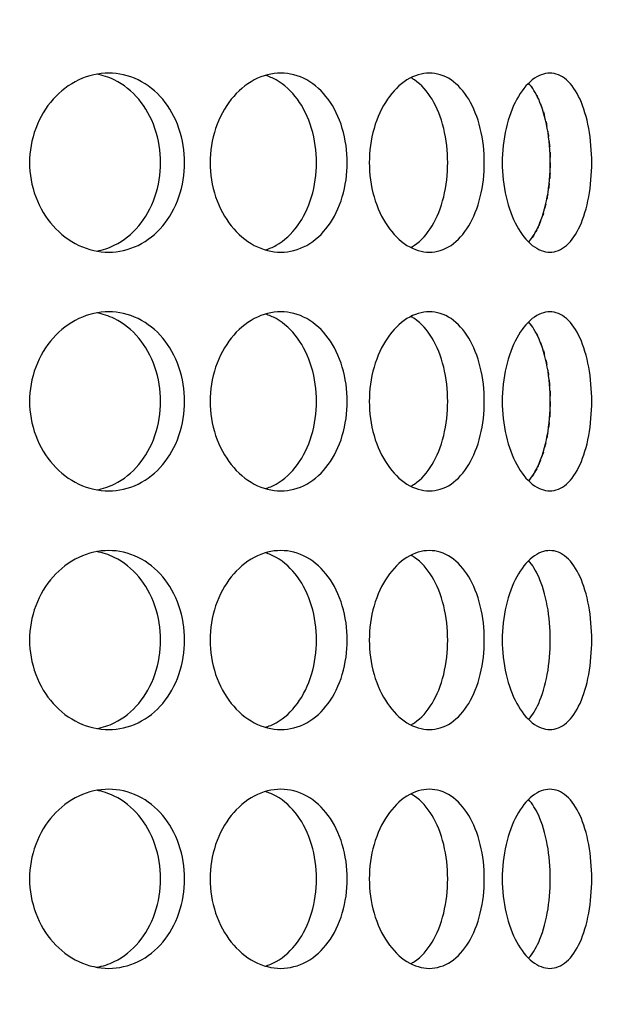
# Model space of a CAD drawing. Header units: millimetres. Extents: x 18 to 610, y -123 to 280.
# Tile 17 of 87: x 175.55 to 177.97, y 97.58 to 101.71. Entities that reach past the tile are written whole.
import ezdxf

# ---------------------------------------------------------------- set-up
doc = ezdxf.new("R2010")
doc.units = ezdxf.units.MM
doc.linetypes.add('SOLID', pattern=[0])

# ---------------------------------------------------------------- blocks, each defined once
blk = doc.blocks.new('BlockOfViews_6')
at = {"linetype": 'SOLID', "lineweight": 30, "extrusion": (0, 0, -1)}
blk.add_circle((-173.3974, 121.7856, -101.725), 39, dxfattribs=at)
at = {"linetype": 'SOLID', "lineweight": 30}
blk.add_circle((173.3974, 121.7856, 99.225), 36.115, dxfattribs=at)
at = {"linetype": 'SOLID', "lineweight": 9, "extrusion": (0, 0, -1)}
blk.add_arc((-173.3974, 121.7856, -99.225), 37.59, 265, 175, dxfattribs=at)
at = {"linetype": 'SOLID', "lineweight": 30, "extrusion": (0, 0, -1)}
blk.add_arc((-173.3974, 121.7856, -56.71), 27.1, 119.86988, 60.13012, dxfattribs=at)
at = {"linetype": 'SOLID', "lineweight": 30}
for points, knots in [([(175.0229, 94.7412, 47.7527), (175.5607, 94.778, 47.0987), (176.0973, 94.8331, 46.4442), (177.6691, 95.0487, 44.5154), (178.6958, 95.2597, 43.2403), (180.3238, 95.7078, 41.1702), (180.9403, 95.9053, 40.3745), (181.9217, 96.2646, 39.0831), (182.2943, 96.4121, 38.5867), (183.0285, 96.7246, 37.595), (183.3908, 96.89, 37.0987), (184.3186, 97.3425, 35.8073), (184.8756, 97.6434, 35.0117), (186.2816, 98.4791, 32.9417), (187.105, 99.0461, 31.6664), (188.6767, 100.2885, 29.0769), (189.4217, 100.9667, 27.7627), (190.1075, 101.683, 26.4511)], [-23.801672, -23.801672, -23.801672, -23.801672, -21.607902, -21.607902, -17.339675, -17.339675, -14.672033, -14.672033, -13.004756, -13.004756, -11.33748, -11.33748, -8.669837, -8.669837, -4.40161, -4.40161, 0, 0, 0, 0]), ([(175.5907, 101.1106, 40.0239), (175.5907, 101.1577, 40.0239), (175.5992, 101.208, 40.0198), (175.6337, 101.3003, 40.0029), (175.6596, 101.3425, 39.9901), (175.719, 101.4091, 39.9599), (175.7565, 101.4379, 39.9404), (175.8378, 101.4762, 39.8965), (175.8816, 101.4856, 39.872), (175.9632, 101.4856, 39.8249), (176.0064, 101.4762, 39.7991), (176.0851, 101.4379, 39.7507), (176.1206, 101.4091, 39.728), (176.1765, 101.3425, 39.6917), (176.2006, 101.3003, 39.6756), (176.2324, 101.208, 39.6542), (176.2402, 101.1577, 39.6489), (176.2402, 101.0635, 39.6489), (176.2324, 101.0133, 39.6542), (176.2006, 100.9209, 39.6756), (176.1765, 100.8787, 39.6917), (176.1206, 100.8122, 39.728), (176.0851, 100.7833, 39.7507), (176.0064, 100.745, 39.7991), (175.9632, 100.7356, 39.8249), (175.8816, 100.7356, 39.872), (175.8378, 100.745, 39.8965), (175.7565, 100.7833, 39.9404), (175.719, 100.8122, 39.9599), (175.6596, 100.8787, 39.9901), (175.6337, 100.9209, 40.0029), (175.5992, 101.0133, 40.0198), (175.5907, 101.0635, 40.0239), (175.5907, 101.1106, 40.0239)], [0, 0, 0, 0, 0.141313, 0.141313, 0.282627, 0.282627, 0.42394, 0.42394, 0.565253, 0.565253, 0.706567, 0.706567, 0.84788, 0.84788, 0.989193, 0.989193, 1.130507, 1.130507, 1.27182, 1.27182, 1.413133, 1.413133, 1.554447, 1.554447, 1.69576, 1.69576, 1.837073, 1.837073, 1.978386, 1.978386, 2.1197, 2.1197, 2.261013, 2.261013, 2.261013, 2.261013]), ([(175.8728, 100.7402, 39.6458), (175.8976, 100.7447, 39.631), (175.9223, 100.7528, 39.6161), (175.985, 100.7833, 39.5773), (176.0205, 100.8122, 39.5546), (176.0764, 100.8787, 39.5181), (176.1004, 100.9209, 39.502), (176.1322, 101.0133, 39.4805), (176.1399, 101.0635, 39.4752), (176.1399, 101.1577, 39.4752), (176.1322, 101.208, 39.4805), (176.1004, 101.3003, 39.502), (176.0764, 101.3425, 39.5181), (176.0205, 101.4091, 39.5546), (175.985, 101.4379, 39.5773), (175.9218, 101.4687, 39.6163), (175.8966, 101.4768, 39.6316), (175.8713, 101.4813, 39.6466)], [0.62253, 0.62253, 0.62253, 0.62253, 0.70659, 0.70659, 0.847908, 0.847908, 0.989226, 0.989226, 1.130544, 1.130544, 1.271862, 1.271862, 1.41318, 1.41318, 1.554498, 1.554498, 1.640205, 1.640205, 1.640205, 1.640205]), ([(176.9218, 101.1106, 39.0918), (176.9218, 101.0635, 39.0918), (176.9151, 101.0133, 39.0984), (176.8874, 100.9209, 39.125), (176.8665, 100.8787, 39.145), (176.8178, 100.8122, 39.1905), (176.7867, 100.7833, 39.219), (176.7176, 100.745, 39.2804), (176.6796, 100.7356, 39.3133), (176.6074, 100.7356, 39.3738), (176.5685, 100.745, 39.4055), (176.496, 100.7833, 39.4629), (176.4625, 100.8122, 39.4886), (176.4093, 100.8787, 39.5287), (176.386, 100.9209, 39.5458), (176.355, 101.0133, 39.5684), (176.3473, 101.0635, 39.5739), (176.3473, 101.1577, 39.5739), (176.355, 101.208, 39.5684), (176.386, 101.3003, 39.5458), (176.4093, 101.3425, 39.5287), (176.4625, 101.4091, 39.4886), (176.496, 101.4379, 39.4629), (176.5685, 101.4762, 39.4055), (176.6074, 101.4856, 39.3738), (176.6796, 101.4856, 39.3133), (176.7176, 101.4762, 39.2804), (176.7867, 101.4379, 39.219), (176.8178, 101.4091, 39.1905), (176.8665, 101.3425, 39.145), (176.8874, 101.3003, 39.125), (176.9151, 101.208, 39.0984), (176.9218, 101.1577, 39.0918), (176.9218, 101.1106, 39.0918)], [0, 0, 0, 0, 0.141313, 0.141313, 0.282627, 0.282627, 0.42394, 0.42394, 0.565253, 0.565253, 0.706567, 0.706567, 0.84788, 0.84788, 0.989193, 0.989193, 1.130507, 1.130507, 1.27182, 1.27182, 1.413133, 1.413133, 1.554447, 1.554447, 1.69576, 1.69576, 1.837073, 1.837073, 1.978386, 1.978386, 2.1197, 2.1197, 2.261013, 2.261013, 2.261013, 2.261013]), ([(176.7929, 101.1106, 38.9382), (176.7929, 101.1577, 38.9382), (176.7862, 101.208, 38.9448), (176.7586, 101.3003, 38.9715), (176.7377, 101.3425, 38.9915), (176.6891, 101.4091, 39.0371), (176.6581, 101.4379, 39.0657), (176.6093, 101.4649, 39.1091), (176.5946, 101.4712, 39.1221), (176.5796, 101.4759, 39.1351)], [0, 0, 0, 0, 0.1413181, 0.1413181, 0.2826362, 0.2826362, 0.4239542, 0.4239542, 0.4820886, 0.4820886, 0.4820886, 0.4820886]), ([(177.4963, 101.1106, 38.4249), (177.4963, 101.0635, 38.4249), (177.4908, 101.0133, 38.4325), (177.4682, 100.9209, 38.4635), (177.4511, 100.8787, 38.4869), (177.411, 100.8122, 38.5401), (177.3853, 100.7833, 38.5736), (177.328, 100.745, 38.6461), (177.2962, 100.7356, 38.685), (177.2357, 100.7356, 38.7572), (177.2028, 100.745, 38.7952), (177.1414, 100.7833, 38.8643), (177.1129, 100.8122, 38.8954), (177.0674, 100.8787, 38.9441), (177.0475, 100.9209, 38.965), (177.0208, 101.0133, 38.9926), (177.0142, 101.0635, 38.9994), (177.0142, 101.1577, 38.9994), (177.0208, 101.208, 38.9926), (177.0475, 101.3003, 38.965), (177.0674, 101.3425, 38.9441), (177.1129, 101.4091, 38.8954), (177.1414, 101.4379, 38.8643), (177.2028, 101.4762, 38.7952), (177.2357, 101.4856, 38.7572), (177.2962, 101.4856, 38.685), (177.328, 101.4762, 38.6461), (177.3853, 101.4379, 38.5736), (177.411, 101.4091, 38.5401), (177.4511, 101.3425, 38.4869), (177.4682, 101.3003, 38.4635), (177.4908, 101.208, 38.4325), (177.4963, 101.1577, 38.4249), (177.4963, 101.1106, 38.4249)], [0, 0, 0, 0, 0.141313, 0.141313, 0.282627, 0.282627, 0.42394, 0.42394, 0.565253, 0.565253, 0.706567, 0.706567, 0.84788, 0.84788, 0.989193, 0.989193, 1.130507, 1.130507, 1.27182, 1.27182, 1.413133, 1.413133, 1.554447, 1.554447, 1.69576, 1.69576, 1.837073, 1.837073, 1.978386, 1.978386, 2.1197, 2.1197, 2.261013, 2.261013, 2.261013, 2.261013]), ([(177.3427, 101.1106, 38.2959), (177.3427, 101.1577, 38.2959), (177.3372, 101.208, 38.3036), (177.3147, 101.3003, 38.3347), (177.2976, 101.3425, 38.3581), (177.2576, 101.4091, 38.4114), (177.232, 101.4379, 38.4449), (177.1986, 101.4603, 38.4873), (177.1937, 101.4632, 38.4934), (177.1888, 101.4659, 38.4995)], [0, 0, 0, 0, 0.1413181, 0.1413181, 0.2826362, 0.2826362, 0.4239542, 0.4239542, 0.4475238, 0.4475238, 0.4475238, 0.4475238]), ([(177.5713, 101.1106, 38.3178), (177.5713, 101.1577, 38.3178), (177.5766, 101.208, 38.31), (177.598, 101.3003, 38.2782), (177.6141, 101.3425, 38.2541), (177.6504, 101.4091, 38.1982), (177.6731, 101.4379, 38.1626), (177.7216, 101.4762, 38.0839), (177.7473, 101.4856, 38.0408), (177.7944, 101.4856, 37.9592), (177.8189, 101.4762, 37.9153), (177.8628, 101.4379, 37.834), (177.8823, 101.4091, 37.7966), (177.9125, 101.3425, 37.7372), (177.9254, 101.3003, 37.7113), (177.9422, 101.208, 37.6768), (177.9463, 101.1577, 37.6683), (177.9463, 101.0635, 37.6683), (177.9422, 101.0133, 37.6768), (177.9254, 100.9209, 37.7113), (177.9125, 100.8787, 37.7372), (177.8823, 100.8122, 37.7966), (177.8628, 100.7833, 37.834), (177.8189, 100.745, 37.9153), (177.7944, 100.7356, 37.9592), (177.7473, 100.7356, 38.0408), (177.7216, 100.745, 38.0839), (177.6731, 100.7833, 38.1626), (177.6504, 100.8122, 38.1982), (177.6141, 100.8787, 38.2541), (177.598, 100.9209, 38.2782), (177.5766, 101.0133, 38.31), (177.5713, 101.0635, 38.3178), (177.5713, 101.1106, 38.3178)], [0, 0, 0, 0, 0.141313, 0.141313, 0.282627, 0.282627, 0.42394, 0.42394, 0.565253, 0.565253, 0.706567, 0.706567, 0.84788, 0.84788, 0.989193, 0.989193, 1.130507, 1.130507, 1.27182, 1.27182, 1.413133, 1.413133, 1.554447, 1.554447, 1.69576, 1.69576, 1.837073, 1.837073, 1.978386, 1.978386, 2.1197, 2.1197, 2.261013, 2.261013, 2.261013, 2.261013]), ([(177.6819, 100.7783, 37.748), (177.698, 100.7963, 37.7176), (177.7123, 100.8196, 37.6898), (177.739, 100.8787, 37.637), (177.7518, 100.9209, 37.611), (177.7685, 101.0133, 37.5765), (177.7726, 101.0635, 37.568), (177.7726, 101.1577, 37.568), (177.7685, 101.208, 37.5765), (177.7518, 101.3003, 37.611), (177.739, 101.3425, 37.637), (177.7122, 101.4019, 37.69), (177.6977, 101.4254, 37.7181), (177.6814, 101.4434, 37.7487)], [0.7380767, 0.7380767, 0.7380767, 0.7380767, 0.847908, 0.847908, 0.9892261, 0.9892261, 1.1305443, 1.1305443, 1.2718624, 1.2718624, 1.4131805, 1.4131805, 1.5239517, 1.5239517, 1.5239517, 1.5239517]), ([(176.5779, 100.7449, 39.1366), (176.5935, 100.7495, 39.1231), (176.6088, 100.756, 39.1096), (176.6581, 100.7833, 39.0657), (176.6891, 100.8122, 39.0371), (176.7377, 100.8787, 38.9915), (176.7586, 100.9209, 38.9715), (176.7862, 101.0133, 38.9448), (176.7929, 101.0635, 38.9382), (176.7929, 101.1106, 38.9382)], [1.77681, 1.77681, 1.77681, 1.77681, 1.8371343, 1.8371343, 1.9784523, 1.9784523, 2.1197704, 2.1197704, 2.2610885, 2.2610885, 2.2610885, 2.2610885]), ([(177.1882, 100.7551, 38.5003), (177.1933, 100.7578, 38.4939), (177.1984, 100.7609, 38.4875), (177.232, 100.7833, 38.4449), (177.2576, 100.8122, 38.4114), (177.2976, 100.8787, 38.3581), (177.3147, 100.9209, 38.3347), (177.3372, 101.0133, 38.3036), (177.3427, 101.0635, 38.2959), (177.3427, 101.1106, 38.2959)], [1.8125878, 1.8125878, 1.8125878, 1.8125878, 1.8371343, 1.8371343, 1.9784523, 1.9784523, 2.1197704, 2.1197704, 2.2610885, 2.2610885, 2.2610885, 2.2610885]), ([(177.7622, 100.979, 33.3605), (177.7616, 100.975, 33.3591), (177.7609, 100.971, 33.3577), (177.7596, 100.9639, 33.355), (177.759, 100.9607, 33.3538), (177.7584, 100.9576, 33.3525)], [1.25981364, 1.25981364, 1.25981364, 1.25981364, 1.27186238, 1.27186238, 1.28161811, 1.28161811, 1.28161811, 1.28161811]), ([(177.7319, 100.8644, 33.299), (177.7293, 100.8578, 33.2939), (177.7267, 100.8515, 33.2887), (177.7225, 100.8423, 33.2805), (177.7211, 100.8392, 33.2776), (177.7196, 100.8362, 33.2747)], [1.387602, 1.387602, 1.387602, 1.387602, 1.4131805, 1.4131805, 1.42644969, 1.42644969, 1.42644969, 1.42644969]), ([(175.5907, 100.1106, 40.0239), (175.5907, 100.1577, 40.0239), (175.5992, 100.208, 40.0198), (175.6337, 100.3003, 40.0029), (175.6596, 100.3425, 39.9901), (175.719, 100.4091, 39.9599), (175.7565, 100.4379, 39.9404), (175.8378, 100.4762, 39.8965), (175.8816, 100.4856, 39.872), (175.9632, 100.4856, 39.8249), (176.0064, 100.4762, 39.7991), (176.0851, 100.4379, 39.7507), (176.1206, 100.4091, 39.728), (176.1765, 100.3425, 39.6917), (176.2006, 100.3003, 39.6756), (176.2324, 100.208, 39.6542), (176.2402, 100.1577, 39.6489), (176.2402, 100.0635, 39.6489), (176.2324, 100.0133, 39.6542), (176.2006, 99.9209, 39.6756), (176.1765, 99.8787, 39.6917), (176.1206, 99.8122, 39.728), (176.0851, 99.7833, 39.7507), (176.0064, 99.745, 39.7991), (175.9632, 99.7356, 39.8249), (175.8816, 99.7356, 39.872), (175.8378, 99.745, 39.8965), (175.7565, 99.7833, 39.9404), (175.719, 99.8122, 39.9599), (175.6596, 99.8787, 39.9901), (175.6337, 99.9209, 40.0029), (175.5992, 100.0133, 40.0198), (175.5907, 100.0635, 40.0239), (175.5907, 100.1106, 40.0239)], [0, 0, 0, 0, 0.141313, 0.141313, 0.282627, 0.282627, 0.42394, 0.42394, 0.565253, 0.565253, 0.706567, 0.706567, 0.84788, 0.84788, 0.989193, 0.989193, 1.130507, 1.130507, 1.27182, 1.27182, 1.413133, 1.413133, 1.554447, 1.554447, 1.69576, 1.69576, 1.837073, 1.837073, 1.978386, 1.978386, 2.1197, 2.1197, 2.261013, 2.261013, 2.261013, 2.261013]), ([(175.8728, 99.7402, 39.6458), (175.8976, 99.7447, 39.631), (175.9223, 99.7528, 39.6161), (175.985, 99.7833, 39.5773), (176.0205, 99.8122, 39.5546), (176.0764, 99.8787, 39.5181), (176.1004, 99.9209, 39.502), (176.1322, 100.0133, 39.4805), (176.1399, 100.0635, 39.4752), (176.1399, 100.1577, 39.4752), (176.1322, 100.208, 39.4805), (176.1004, 100.3003, 39.502), (176.0764, 100.3425, 39.5181), (176.0205, 100.4091, 39.5546), (175.985, 100.4379, 39.5773), (175.9218, 100.4687, 39.6163), (175.8966, 100.4768, 39.6316), (175.8713, 100.4813, 39.6466)], [0.62253, 0.62253, 0.62253, 0.62253, 0.70659, 0.70659, 0.847908, 0.847908, 0.989226, 0.989226, 1.130544, 1.130544, 1.271862, 1.271862, 1.41318, 1.41318, 1.554498, 1.554498, 1.640205, 1.640205, 1.640205, 1.640205]), ([(176.9218, 100.1106, 39.0918), (176.9218, 100.0635, 39.0918), (176.9151, 100.0133, 39.0984), (176.8874, 99.9209, 39.125), (176.8665, 99.8787, 39.145), (176.8178, 99.8122, 39.1905), (176.7867, 99.7833, 39.219), (176.7176, 99.745, 39.2804), (176.6796, 99.7356, 39.3133), (176.6074, 99.7356, 39.3738), (176.5685, 99.745, 39.4055), (176.496, 99.7833, 39.4629), (176.4625, 99.8122, 39.4886), (176.4093, 99.8787, 39.5287), (176.386, 99.9209, 39.5458), (176.355, 100.0133, 39.5684), (176.3473, 100.0635, 39.5739), (176.3473, 100.1577, 39.5739), (176.355, 100.208, 39.5684), (176.386, 100.3003, 39.5458), (176.4093, 100.3425, 39.5287), (176.4625, 100.4091, 39.4886), (176.496, 100.4379, 39.4629), (176.5685, 100.4762, 39.4055), (176.6074, 100.4856, 39.3738), (176.6796, 100.4856, 39.3133), (176.7176, 100.4762, 39.2804), (176.7867, 100.4379, 39.219), (176.8178, 100.4091, 39.1905), (176.8665, 100.3425, 39.145), (176.8874, 100.3003, 39.125), (176.9151, 100.208, 39.0984), (176.9218, 100.1577, 39.0918), (176.9218, 100.1106, 39.0918)], [0, 0, 0, 0, 0.141313, 0.141313, 0.282627, 0.282627, 0.42394, 0.42394, 0.565253, 0.565253, 0.706567, 0.706567, 0.84788, 0.84788, 0.989193, 0.989193, 1.130507, 1.130507, 1.27182, 1.27182, 1.413133, 1.413133, 1.554447, 1.554447, 1.69576, 1.69576, 1.837073, 1.837073, 1.978386, 1.978386, 2.1197, 2.1197, 2.261013, 2.261013, 2.261013, 2.261013]), ([(176.7929, 100.1106, 38.9382), (176.7929, 100.1577, 38.9382), (176.7862, 100.208, 38.9448), (176.7586, 100.3003, 38.9715), (176.7377, 100.3425, 38.9915), (176.6891, 100.4091, 39.0371), (176.6581, 100.4379, 39.0657), (176.6093, 100.4649, 39.1091), (176.5946, 100.4712, 39.1221), (176.5796, 100.4759, 39.1351)], [0, 0, 0, 0, 0.1413181, 0.1413181, 0.2826362, 0.2826362, 0.4239542, 0.4239542, 0.4820886, 0.4820886, 0.4820886, 0.4820886]), ([(177.4963, 100.1106, 38.4249), (177.4963, 100.0635, 38.4249), (177.4908, 100.0133, 38.4325), (177.4682, 99.9209, 38.4635), (177.4511, 99.8787, 38.4869), (177.411, 99.8122, 38.5401), (177.3853, 99.7833, 38.5736), (177.328, 99.745, 38.6461), (177.2962, 99.7356, 38.685), (177.2357, 99.7356, 38.7572), (177.2028, 99.745, 38.7952), (177.1414, 99.7833, 38.8643), (177.1129, 99.8122, 38.8954), (177.0674, 99.8787, 38.9441), (177.0475, 99.9209, 38.965), (177.0208, 100.0133, 38.9926), (177.0142, 100.0635, 38.9994), (177.0142, 100.1577, 38.9994), (177.0208, 100.208, 38.9926), (177.0475, 100.3003, 38.965), (177.0674, 100.3425, 38.9441), (177.1129, 100.4091, 38.8954), (177.1414, 100.4379, 38.8643), (177.2028, 100.4762, 38.7952), (177.2357, 100.4856, 38.7572), (177.2962, 100.4856, 38.685), (177.328, 100.4762, 38.6461), (177.3853, 100.4379, 38.5736), (177.411, 100.4091, 38.5401), (177.4511, 100.3425, 38.4869), (177.4682, 100.3003, 38.4635), (177.4908, 100.208, 38.4325), (177.4963, 100.1577, 38.4249), (177.4963, 100.1106, 38.4249)], [0, 0, 0, 0, 0.141313, 0.141313, 0.282627, 0.282627, 0.42394, 0.42394, 0.565253, 0.565253, 0.706567, 0.706567, 0.84788, 0.84788, 0.989193, 0.989193, 1.130507, 1.130507, 1.27182, 1.27182, 1.413133, 1.413133, 1.554447, 1.554447, 1.69576, 1.69576, 1.837073, 1.837073, 1.978386, 1.978386, 2.1197, 2.1197, 2.261013, 2.261013, 2.261013, 2.261013]), ([(177.5713, 100.1106, 38.3178), (177.5713, 100.1577, 38.3178), (177.5766, 100.208, 38.31), (177.598, 100.3003, 38.2782), (177.6141, 100.3425, 38.2541), (177.6504, 100.4091, 38.1982), (177.6731, 100.4379, 38.1626), (177.7216, 100.4762, 38.0839), (177.7473, 100.4856, 38.0408), (177.7944, 100.4856, 37.9592), (177.8189, 100.4762, 37.9153), (177.8628, 100.4379, 37.834), (177.8823, 100.4091, 37.7966), (177.9125, 100.3425, 37.7372), (177.9254, 100.3003, 37.7113), (177.9422, 100.208, 37.6768), (177.9463, 100.1577, 37.6683), (177.9463, 100.0635, 37.6683), (177.9422, 100.0133, 37.6768), (177.9254, 99.9209, 37.7113), (177.9125, 99.8787, 37.7372), (177.8823, 99.8122, 37.7966), (177.8628, 99.7833, 37.834), (177.8189, 99.745, 37.9153), (177.7944, 99.7356, 37.9592), (177.7473, 99.7356, 38.0408), (177.7216, 99.745, 38.0839), (177.6731, 99.7833, 38.1626), (177.6504, 99.8122, 38.1982), (177.6141, 99.8787, 38.2541), (177.598, 99.9209, 38.2782), (177.5766, 100.0133, 38.31), (177.5713, 100.0635, 38.3178), (177.5713, 100.1106, 38.3178)], [0, 0, 0, 0, 0.141313, 0.141313, 0.282627, 0.282627, 0.42394, 0.42394, 0.565253, 0.565253, 0.706567, 0.706567, 0.84788, 0.84788, 0.989193, 0.989193, 1.130507, 1.130507, 1.27182, 1.27182, 1.413133, 1.413133, 1.554447, 1.554447, 1.69576, 1.69576, 1.837073, 1.837073, 1.978386, 1.978386, 2.1197, 2.1197, 2.261013, 2.261013, 2.261013, 2.261013]), ([(177.3427, 100.1106, 38.2959), (177.3427, 100.1577, 38.2959), (177.3372, 100.208, 38.3036), (177.3147, 100.3003, 38.3347), (177.2976, 100.3425, 38.3581), (177.2576, 100.4091, 38.4114), (177.232, 100.4379, 38.4449), (177.1986, 100.4603, 38.4873), (177.1937, 100.4632, 38.4934), (177.1888, 100.4659, 38.4995)], [0, 0, 0, 0, 0.1413181, 0.1413181, 0.2826362, 0.2826362, 0.4239542, 0.4239542, 0.4475238, 0.4475238, 0.4475238, 0.4475238]), ([(177.6819, 99.7783, 37.748), (177.698, 99.7963, 37.7176), (177.7123, 99.8196, 37.6898), (177.739, 99.8787, 37.637), (177.7518, 99.9209, 37.611), (177.7685, 100.0133, 37.5765), (177.7726, 100.0635, 37.568), (177.7726, 100.1577, 37.568), (177.7685, 100.208, 37.5765), (177.7518, 100.3003, 37.611), (177.739, 100.3425, 37.637), (177.7122, 100.4019, 37.69), (177.6977, 100.4254, 37.7181), (177.6814, 100.4434, 37.7487)], [0.7380767, 0.7380767, 0.7380767, 0.7380767, 0.847908, 0.847908, 0.9892261, 0.9892261, 1.1305443, 1.1305443, 1.2718624, 1.2718624, 1.4131805, 1.4131805, 1.5239517, 1.5239517, 1.5239517, 1.5239517]), ([(176.5779, 99.7449, 39.1366), (176.5935, 99.7495, 39.1231), (176.6088, 99.756, 39.1096), (176.6581, 99.7833, 39.0657), (176.6891, 99.8122, 39.0371), (176.7377, 99.8787, 38.9915), (176.7586, 99.9209, 38.9715), (176.7862, 100.0133, 38.9448), (176.7929, 100.0635, 38.9382), (176.7929, 100.1106, 38.9382)], [1.77681, 1.77681, 1.77681, 1.77681, 1.8371343, 1.8371343, 1.9784523, 1.9784523, 2.1197704, 2.1197704, 2.2610885, 2.2610885, 2.2610885, 2.2610885]), ([(177.1882, 99.7551, 38.5003), (177.1933, 99.7578, 38.4939), (177.1984, 99.7609, 38.4875), (177.232, 99.7833, 38.4449), (177.2576, 99.8122, 38.4114), (177.2976, 99.8787, 38.3581), (177.3147, 99.9209, 38.3347), (177.3372, 100.0133, 38.3036), (177.3427, 100.0635, 38.2959), (177.3427, 100.1106, 38.2959)], [1.8125878, 1.8125878, 1.8125878, 1.8125878, 1.8371343, 1.8371343, 1.9784523, 1.9784523, 2.1197704, 2.1197704, 2.2610885, 2.2610885, 2.2610885, 2.2610885]), ([(177.7622, 99.979, 33.3605), (177.7616, 99.975, 33.3591), (177.7609, 99.971, 33.3577), (177.7596, 99.9639, 33.355), (177.759, 99.9607, 33.3538), (177.7584, 99.9576, 33.3525)], [1.25981364, 1.25981364, 1.25981364, 1.25981364, 1.27186238, 1.27186238, 1.28161811, 1.28161811, 1.28161811, 1.28161811]), ([(177.7319, 99.8644, 33.299), (177.7293, 99.8578, 33.2939), (177.7267, 99.8515, 33.2887), (177.7225, 99.8423, 33.2805), (177.7211, 99.8392, 33.2776), (177.7196, 99.8362, 33.2747)], [1.387602, 1.387602, 1.387602, 1.387602, 1.4131805, 1.4131805, 1.42644969, 1.42644969, 1.42644969, 1.42644969]), ([(175.5907, 99.1106, 40.0239), (175.5907, 99.1577, 40.0239), (175.5992, 99.208, 40.0198), (175.6337, 99.3003, 40.0029), (175.6596, 99.3425, 39.9901), (175.719, 99.4091, 39.9599), (175.7565, 99.4379, 39.9404), (175.8378, 99.4762, 39.8965), (175.8816, 99.4856, 39.872), (175.9632, 99.4856, 39.8249), (176.0064, 99.4762, 39.7991), (176.0851, 99.4379, 39.7507), (176.1206, 99.4091, 39.728), (176.1765, 99.3425, 39.6917), (176.2006, 99.3003, 39.6756), (176.2324, 99.208, 39.6542), (176.2402, 99.1577, 39.6489), (176.2402, 99.0635, 39.6489), (176.2324, 99.0133, 39.6542), (176.2006, 98.9209, 39.6756), (176.1765, 98.8787, 39.6917), (176.1206, 98.8122, 39.728), (176.0851, 98.7833, 39.7507), (176.0064, 98.745, 39.7991), (175.9632, 98.7356, 39.8249), (175.8816, 98.7356, 39.872), (175.8378, 98.745, 39.8965), (175.7565, 98.7833, 39.9404), (175.719, 98.8122, 39.9599), (175.6596, 98.8787, 39.9901), (175.6337, 98.9209, 40.0029), (175.5992, 99.0133, 40.0198), (175.5907, 99.0635, 40.0239), (175.5907, 99.1106, 40.0239)], [0, 0, 0, 0, 0.141313, 0.141313, 0.282627, 0.282627, 0.42394, 0.42394, 0.565253, 0.565253, 0.706567, 0.706567, 0.84788, 0.84788, 0.989193, 0.989193, 1.130507, 1.130507, 1.27182, 1.27182, 1.413133, 1.413133, 1.554447, 1.554447, 1.69576, 1.69576, 1.837073, 1.837073, 1.978386, 1.978386, 2.1197, 2.1197, 2.261013, 2.261013, 2.261013, 2.261013]), ([(175.8728, 98.7402, 39.6458), (175.8976, 98.7447, 39.631), (175.9223, 98.7528, 39.6161), (175.985, 98.7833, 39.5773), (176.0205, 98.8122, 39.5546), (176.0764, 98.8787, 39.5181), (176.1004, 98.9209, 39.502), (176.1322, 99.0133, 39.4805), (176.1399, 99.0635, 39.4752), (176.1399, 99.1577, 39.4752), (176.1322, 99.208, 39.4805), (176.1004, 99.3003, 39.502), (176.0764, 99.3425, 39.5181), (176.0205, 99.4091, 39.5546), (175.985, 99.4379, 39.5773), (175.9218, 99.4687, 39.6163), (175.8966, 99.4768, 39.6316), (175.8713, 99.4813, 39.6466)], [0.62253, 0.62253, 0.62253, 0.62253, 0.70659, 0.70659, 0.847908, 0.847908, 0.989226, 0.989226, 1.130544, 1.130544, 1.271862, 1.271862, 1.41318, 1.41318, 1.554498, 1.554498, 1.640205, 1.640205, 1.640205, 1.640205]), ([(176.9218, 99.1106, 39.0918), (176.9218, 99.0635, 39.0918), (176.9151, 99.0133, 39.0984), (176.8874, 98.9209, 39.125), (176.8665, 98.8787, 39.145), (176.8178, 98.8122, 39.1905), (176.7867, 98.7833, 39.219), (176.7176, 98.745, 39.2804), (176.6796, 98.7356, 39.3133), (176.6074, 98.7356, 39.3738), (176.5685, 98.745, 39.4055), (176.496, 98.7833, 39.4629), (176.4625, 98.8122, 39.4886), (176.4093, 98.8787, 39.5287), (176.386, 98.9209, 39.5458), (176.355, 99.0133, 39.5684), (176.3473, 99.0635, 39.5739), (176.3473, 99.1577, 39.5739), (176.355, 99.208, 39.5684), (176.386, 99.3003, 39.5458), (176.4093, 99.3425, 39.5287), (176.4625, 99.4091, 39.4886), (176.496, 99.4379, 39.4629), (176.5685, 99.4762, 39.4055), (176.6074, 99.4856, 39.3738), (176.6796, 99.4856, 39.3133), (176.7176, 99.4762, 39.2804), (176.7867, 99.4379, 39.219), (176.8178, 99.4091, 39.1905), (176.8665, 99.3425, 39.145), (176.8874, 99.3003, 39.125), (176.9151, 99.208, 39.0984), (176.9218, 99.1577, 39.0918), (176.9218, 99.1106, 39.0918)], [0, 0, 0, 0, 0.141313, 0.141313, 0.282627, 0.282627, 0.42394, 0.42394, 0.565253, 0.565253, 0.706567, 0.706567, 0.84788, 0.84788, 0.989193, 0.989193, 1.130507, 1.130507, 1.27182, 1.27182, 1.413133, 1.413133, 1.554447, 1.554447, 1.69576, 1.69576, 1.837073, 1.837073, 1.978386, 1.978386, 2.1197, 2.1197, 2.261013, 2.261013, 2.261013, 2.261013]), ([(177.4963, 99.1106, 38.4249), (177.4963, 99.0635, 38.4249), (177.4908, 99.0133, 38.4325), (177.4682, 98.9209, 38.4635), (177.4511, 98.8787, 38.4869), (177.411, 98.8122, 38.5401), (177.3853, 98.7833, 38.5736), (177.328, 98.745, 38.6461), (177.2962, 98.7356, 38.685), (177.2357, 98.7356, 38.7572), (177.2028, 98.745, 38.7952), (177.1414, 98.7833, 38.8643), (177.1129, 98.8122, 38.8954), (177.0674, 98.8787, 38.9441), (177.0475, 98.9209, 38.965), (177.0208, 99.0133, 38.9926), (177.0142, 99.0635, 38.9994), (177.0142, 99.1577, 38.9994), (177.0208, 99.208, 38.9926), (177.0475, 99.3003, 38.965), (177.0674, 99.3425, 38.9441), (177.1129, 99.4091, 38.8954), (177.1414, 99.4379, 38.8643), (177.2028, 99.4762, 38.7952), (177.2357, 99.4856, 38.7572), (177.2962, 99.4856, 38.685), (177.328, 99.4762, 38.6461), (177.3853, 99.4379, 38.5736), (177.411, 99.4091, 38.5401), (177.4511, 99.3425, 38.4869), (177.4682, 99.3003, 38.4635), (177.4908, 99.208, 38.4325), (177.4963, 99.1577, 38.4249), (177.4963, 99.1106, 38.4249)], [0, 0, 0, 0, 0.141313, 0.141313, 0.282627, 0.282627, 0.42394, 0.42394, 0.565253, 0.565253, 0.706567, 0.706567, 0.84788, 0.84788, 0.989193, 0.989193, 1.130507, 1.130507, 1.27182, 1.27182, 1.413133, 1.413133, 1.554447, 1.554447, 1.69576, 1.69576, 1.837073, 1.837073, 1.978386, 1.978386, 2.1197, 2.1197, 2.261013, 2.261013, 2.261013, 2.261013]), ([(177.5713, 99.1106, 38.3178), (177.5713, 99.1577, 38.3178), (177.5766, 99.208, 38.31), (177.598, 99.3003, 38.2782), (177.6141, 99.3425, 38.2541), (177.6504, 99.4091, 38.1982), (177.6731, 99.4379, 38.1626), (177.7216, 99.4762, 38.0839), (177.7473, 99.4856, 38.0408), (177.7944, 99.4856, 37.9592), (177.8189, 99.4762, 37.9153), (177.8628, 99.4379, 37.834), (177.8823, 99.4091, 37.7966), (177.9125, 99.3425, 37.7372), (177.9254, 99.3003, 37.7113), (177.9422, 99.208, 37.6768), (177.9463, 99.1577, 37.6683), (177.9463, 99.0635, 37.6683), (177.9422, 99.0133, 37.6768), (177.9254, 98.9209, 37.7113), (177.9125, 98.8787, 37.7372), (177.8823, 98.8122, 37.7966), (177.8628, 98.7833, 37.834), (177.8189, 98.745, 37.9153), (177.7944, 98.7356, 37.9592), (177.7473, 98.7356, 38.0408), (177.7216, 98.745, 38.0839), (177.6731, 98.7833, 38.1626), (177.6504, 98.8122, 38.1982), (177.6141, 98.8787, 38.2541), (177.598, 98.9209, 38.2782), (177.5766, 99.0133, 38.31), (177.5713, 99.0635, 38.3178), (177.5713, 99.1106, 38.3178)], [0, 0, 0, 0, 0.141313, 0.141313, 0.282627, 0.282627, 0.42394, 0.42394, 0.565253, 0.565253, 0.706567, 0.706567, 0.84788, 0.84788, 0.989193, 0.989193, 1.130507, 1.130507, 1.27182, 1.27182, 1.413133, 1.413133, 1.554447, 1.554447, 1.69576, 1.69576, 1.837073, 1.837073, 1.978386, 1.978386, 2.1197, 2.1197, 2.261013, 2.261013, 2.261013, 2.261013]), ([(176.7929, 99.1106, 38.9382), (176.7929, 99.1577, 38.9382), (176.7862, 99.208, 38.9448), (176.7586, 99.3003, 38.9715), (176.7377, 99.3425, 38.9915), (176.6891, 99.4091, 39.0371), (176.6581, 99.4379, 39.0657), (176.6093, 99.4649, 39.1091), (176.5946, 99.4712, 39.1221), (176.5796, 99.4759, 39.1351)], [0, 0, 0, 0, 0.1413181, 0.1413181, 0.2826362, 0.2826362, 0.4239542, 0.4239542, 0.4820886, 0.4820886, 0.4820886, 0.4820886]), ([(177.3427, 99.1106, 38.2959), (177.3427, 99.1577, 38.2959), (177.3372, 99.208, 38.3036), (177.3147, 99.3003, 38.3347), (177.2976, 99.3425, 38.3581), (177.2576, 99.4091, 38.4114), (177.232, 99.4379, 38.4449), (177.1986, 99.4603, 38.4873), (177.1937, 99.4632, 38.4934), (177.1888, 99.4659, 38.4995)], [0, 0, 0, 0, 0.1413181, 0.1413181, 0.2826362, 0.2826362, 0.4239542, 0.4239542, 0.4475238, 0.4475238, 0.4475238, 0.4475238]), ([(177.6819, 98.7783, 37.748), (177.698, 98.7963, 37.7176), (177.7123, 98.8196, 37.6898), (177.739, 98.8787, 37.637), (177.7518, 98.9209, 37.611), (177.7685, 99.0133, 37.5765), (177.7726, 99.0635, 37.568), (177.7726, 99.1577, 37.568), (177.7685, 99.208, 37.5765), (177.7518, 99.3003, 37.611), (177.739, 99.3425, 37.637), (177.7122, 99.4019, 37.69), (177.6977, 99.4254, 37.7181), (177.6814, 99.4434, 37.7487)], [0.7380767, 0.7380767, 0.7380767, 0.7380767, 0.847908, 0.847908, 0.9892261, 0.9892261, 1.1305443, 1.1305443, 1.2718624, 1.2718624, 1.4131805, 1.4131805, 1.5239517, 1.5239517, 1.5239517, 1.5239517]), ([(176.5779, 98.7449, 39.1366), (176.5935, 98.7495, 39.1231), (176.6088, 98.756, 39.1096), (176.6581, 98.7833, 39.0657), (176.6891, 98.8122, 39.0371), (176.7377, 98.8787, 38.9915), (176.7586, 98.9209, 38.9715), (176.7862, 99.0133, 38.9448), (176.7929, 99.0635, 38.9382), (176.7929, 99.1106, 38.9382)], [1.77681, 1.77681, 1.77681, 1.77681, 1.8371343, 1.8371343, 1.9784523, 1.9784523, 2.1197704, 2.1197704, 2.2610885, 2.2610885, 2.2610885, 2.2610885]), ([(177.1882, 98.7551, 38.5003), (177.1933, 98.7578, 38.4939), (177.1984, 98.7609, 38.4875), (177.232, 98.7833, 38.4449), (177.2576, 98.8122, 38.4114), (177.2976, 98.8787, 38.3581), (177.3147, 98.9209, 38.3347), (177.3372, 99.0133, 38.3036), (177.3427, 99.0635, 38.2959), (177.3427, 99.1106, 38.2959)], [1.8125878, 1.8125878, 1.8125878, 1.8125878, 1.8371343, 1.8371343, 1.9784523, 1.9784523, 2.1197704, 2.1197704, 2.2610885, 2.2610885, 2.2610885, 2.2610885]), ([(175.5907, 98.1106, 40.0239), (175.5907, 98.1577, 40.0239), (175.5992, 98.208, 40.0198), (175.6337, 98.3003, 40.0029), (175.6596, 98.3425, 39.9901), (175.719, 98.4091, 39.9599), (175.7565, 98.4379, 39.9404), (175.8378, 98.4762, 39.8965), (175.8816, 98.4856, 39.872), (175.9632, 98.4856, 39.8249), (176.0064, 98.4762, 39.7991), (176.0851, 98.4379, 39.7507), (176.1206, 98.4091, 39.728), (176.1765, 98.3425, 39.6917), (176.2006, 98.3003, 39.6756), (176.2324, 98.208, 39.6542), (176.2402, 98.1577, 39.6489), (176.2402, 98.0635, 39.6489), (176.2324, 98.0133, 39.6542), (176.2006, 97.9209, 39.6756), (176.1765, 97.8787, 39.6917), (176.1206, 97.8122, 39.728), (176.0851, 97.7833, 39.7507), (176.0064, 97.745, 39.7991), (175.9632, 97.7356, 39.8249), (175.8816, 97.7356, 39.872), (175.8378, 97.745, 39.8965), (175.7565, 97.7833, 39.9404), (175.719, 97.8122, 39.9599), (175.6596, 97.8787, 39.9901), (175.6337, 97.9209, 40.0029), (175.5992, 98.0133, 40.0198), (175.5907, 98.0635, 40.0239), (175.5907, 98.1106, 40.0239)], [0, 0, 0, 0, 0.141313, 0.141313, 0.282627, 0.282627, 0.42394, 0.42394, 0.565253, 0.565253, 0.706567, 0.706567, 0.84788, 0.84788, 0.989193, 0.989193, 1.130507, 1.130507, 1.27182, 1.27182, 1.413133, 1.413133, 1.554447, 1.554447, 1.69576, 1.69576, 1.837073, 1.837073, 1.978386, 1.978386, 2.1197, 2.1197, 2.261013, 2.261013, 2.261013, 2.261013]), ([(175.8728, 97.7402, 39.6458), (175.8976, 97.7447, 39.631), (175.9223, 97.7528, 39.6161), (175.985, 97.7833, 39.5773), (176.0205, 97.8122, 39.5546), (176.0764, 97.8787, 39.5181), (176.1004, 97.9209, 39.502), (176.1322, 98.0133, 39.4805), (176.1399, 98.0635, 39.4752), (176.1399, 98.1577, 39.4752), (176.1322, 98.208, 39.4805), (176.1004, 98.3003, 39.502), (176.0764, 98.3425, 39.5181), (176.0205, 98.4091, 39.5546), (175.985, 98.4379, 39.5773), (175.9218, 98.4687, 39.6163), (175.8966, 98.4768, 39.6316), (175.8713, 98.4813, 39.6466)], [0.62253, 0.62253, 0.62253, 0.62253, 0.70659, 0.70659, 0.847908, 0.847908, 0.989226, 0.989226, 1.130544, 1.130544, 1.271862, 1.271862, 1.41318, 1.41318, 1.554498, 1.554498, 1.640205, 1.640205, 1.640205, 1.640205]), ([(176.9218, 98.1106, 39.0918), (176.9218, 98.0635, 39.0918), (176.9151, 98.0133, 39.0984), (176.8874, 97.9209, 39.125), (176.8665, 97.8787, 39.145), (176.8178, 97.8122, 39.1905), (176.7867, 97.7833, 39.219), (176.7176, 97.745, 39.2804), (176.6796, 97.7356, 39.3133), (176.6074, 97.7356, 39.3738), (176.5685, 97.745, 39.4055), (176.496, 97.7833, 39.4629), (176.4625, 97.8122, 39.4886), (176.4093, 97.8787, 39.5287), (176.386, 97.9209, 39.5458), (176.355, 98.0133, 39.5684), (176.3473, 98.0635, 39.5739), (176.3473, 98.1577, 39.5739), (176.355, 98.208, 39.5684), (176.386, 98.3003, 39.5458), (176.4093, 98.3425, 39.5287), (176.4625, 98.4091, 39.4886), (176.496, 98.4379, 39.4629), (176.5685, 98.4762, 39.4055), (176.6074, 98.4856, 39.3738), (176.6796, 98.4856, 39.3133), (176.7176, 98.4762, 39.2804), (176.7867, 98.4379, 39.219), (176.8178, 98.4091, 39.1905), (176.8665, 98.3425, 39.145), (176.8874, 98.3003, 39.125), (176.9151, 98.208, 39.0984), (176.9218, 98.1577, 39.0918), (176.9218, 98.1106, 39.0918)], [0, 0, 0, 0, 0.141313, 0.141313, 0.282627, 0.282627, 0.42394, 0.42394, 0.565253, 0.565253, 0.706567, 0.706567, 0.84788, 0.84788, 0.989193, 0.989193, 1.130507, 1.130507, 1.27182, 1.27182, 1.413133, 1.413133, 1.554447, 1.554447, 1.69576, 1.69576, 1.837073, 1.837073, 1.978386, 1.978386, 2.1197, 2.1197, 2.261013, 2.261013, 2.261013, 2.261013]), ([(176.7929, 98.1106, 38.9382), (176.7929, 98.1577, 38.9382), (176.7862, 98.208, 38.9448), (176.7586, 98.3003, 38.9715), (176.7377, 98.3425, 38.9915), (176.6891, 98.4091, 39.0371), (176.6581, 98.4379, 39.0657), (176.6093, 98.4649, 39.1091), (176.5946, 98.4712, 39.1221), (176.5796, 98.4759, 39.1351)], [0, 0, 0, 0, 0.1413181, 0.1413181, 0.2826362, 0.2826362, 0.4239542, 0.4239542, 0.4820886, 0.4820886, 0.4820886, 0.4820886]), ([(177.4963, 98.1106, 38.4249), (177.4963, 98.0635, 38.4249), (177.4908, 98.0133, 38.4325), (177.4682, 97.9209, 38.4635), (177.4511, 97.8787, 38.4869), (177.411, 97.8122, 38.5401), (177.3853, 97.7833, 38.5736), (177.328, 97.745, 38.6461), (177.2962, 97.7356, 38.685), (177.2357, 97.7356, 38.7572), (177.2028, 97.745, 38.7952), (177.1414, 97.7833, 38.8643), (177.1129, 97.8122, 38.8954), (177.0674, 97.8787, 38.9441), (177.0475, 97.9209, 38.965), (177.0208, 98.0133, 38.9926), (177.0142, 98.0635, 38.9994), (177.0142, 98.1577, 38.9994), (177.0208, 98.208, 38.9926), (177.0475, 98.3003, 38.965), (177.0674, 98.3425, 38.9441), (177.1129, 98.4091, 38.8954), (177.1414, 98.4379, 38.8643), (177.2028, 98.4762, 38.7952), (177.2357, 98.4856, 38.7572), (177.2962, 98.4856, 38.685), (177.328, 98.4762, 38.6461), (177.3853, 98.4379, 38.5736), (177.411, 98.4091, 38.5401), (177.4511, 98.3425, 38.4869), (177.4682, 98.3003, 38.4635), (177.4908, 98.208, 38.4325), (177.4963, 98.1577, 38.4249), (177.4963, 98.1106, 38.4249)], [0, 0, 0, 0, 0.141313, 0.141313, 0.282627, 0.282627, 0.42394, 0.42394, 0.565253, 0.565253, 0.706567, 0.706567, 0.84788, 0.84788, 0.989193, 0.989193, 1.130507, 1.130507, 1.27182, 1.27182, 1.413133, 1.413133, 1.554447, 1.554447, 1.69576, 1.69576, 1.837073, 1.837073, 1.978386, 1.978386, 2.1197, 2.1197, 2.261013, 2.261013, 2.261013, 2.261013]), ([(177.3427, 98.1106, 38.2959), (177.3427, 98.1577, 38.2959), (177.3372, 98.208, 38.3036), (177.3147, 98.3003, 38.3347), (177.2976, 98.3425, 38.3581), (177.2576, 98.4091, 38.4114), (177.232, 98.4379, 38.4449), (177.1986, 98.4603, 38.4873), (177.1937, 98.4632, 38.4934), (177.1888, 98.4659, 38.4995)], [0, 0, 0, 0, 0.1413181, 0.1413181, 0.2826362, 0.2826362, 0.4239542, 0.4239542, 0.4475238, 0.4475238, 0.4475238, 0.4475238]), ([(177.5713, 98.1106, 38.3178), (177.5713, 98.1577, 38.3178), (177.5766, 98.208, 38.31), (177.598, 98.3003, 38.2782), (177.6141, 98.3425, 38.2541), (177.6504, 98.4091, 38.1982), (177.6731, 98.4379, 38.1626), (177.7216, 98.4762, 38.0839), (177.7473, 98.4856, 38.0408), (177.7944, 98.4856, 37.9592), (177.8189, 98.4762, 37.9153), (177.8628, 98.4379, 37.834), (177.8823, 98.4091, 37.7966), (177.9125, 98.3425, 37.7372), (177.9254, 98.3003, 37.7113), (177.9422, 98.208, 37.6768), (177.9463, 98.1577, 37.6683), (177.9463, 98.0635, 37.6683), (177.9422, 98.0133, 37.6768), (177.9254, 97.9209, 37.7113), (177.9125, 97.8787, 37.7372), (177.8823, 97.8122, 37.7966), (177.8628, 97.7833, 37.834), (177.8189, 97.745, 37.9153), (177.7944, 97.7356, 37.9592), (177.7473, 97.7356, 38.0408), (177.7216, 97.745, 38.0839), (177.6731, 97.7833, 38.1626), (177.6504, 97.8122, 38.1982), (177.6141, 97.8787, 38.2541), (177.598, 97.9209, 38.2782), (177.5766, 98.0133, 38.31), (177.5713, 98.0635, 38.3178), (177.5713, 98.1106, 38.3178)], [0, 0, 0, 0, 0.141313, 0.141313, 0.282627, 0.282627, 0.42394, 0.42394, 0.565253, 0.565253, 0.706567, 0.706567, 0.84788, 0.84788, 0.989193, 0.989193, 1.130507, 1.130507, 1.27182, 1.27182, 1.413133, 1.413133, 1.554447, 1.554447, 1.69576, 1.69576, 1.837073, 1.837073, 1.978386, 1.978386, 2.1197, 2.1197, 2.261013, 2.261013, 2.261013, 2.261013]), ([(177.6819, 97.7783, 37.748), (177.698, 97.7963, 37.7176), (177.7123, 97.8196, 37.6898), (177.739, 97.8787, 37.637), (177.7518, 97.9209, 37.611), (177.7685, 98.0133, 37.5765), (177.7726, 98.0635, 37.568), (177.7726, 98.1577, 37.568), (177.7685, 98.208, 37.5765), (177.7518, 98.3003, 37.611), (177.739, 98.3425, 37.637), (177.7122, 98.4019, 37.69), (177.6977, 98.4254, 37.7181), (177.6814, 98.4434, 37.7487)], [0.7380767, 0.7380767, 0.7380767, 0.7380767, 0.847908, 0.847908, 0.9892261, 0.9892261, 1.1305443, 1.1305443, 1.2718624, 1.2718624, 1.4131805, 1.4131805, 1.5239517, 1.5239517, 1.5239517, 1.5239517]), ([(176.5779, 97.7449, 39.1366), (176.5935, 97.7495, 39.1231), (176.6088, 97.756, 39.1096), (176.6581, 97.7833, 39.0657), (176.6891, 97.8122, 39.0371), (176.7377, 97.8787, 38.9915), (176.7586, 97.9209, 38.9715), (176.7862, 98.0133, 38.9448), (176.7929, 98.0635, 38.9382), (176.7929, 98.1106, 38.9382)], [1.77681, 1.77681, 1.77681, 1.77681, 1.8371343, 1.8371343, 1.9784523, 1.9784523, 2.1197704, 2.1197704, 2.2610885, 2.2610885, 2.2610885, 2.2610885]), ([(177.1882, 97.7551, 38.5003), (177.1933, 97.7578, 38.4939), (177.1984, 97.7609, 38.4875), (177.232, 97.7833, 38.4449), (177.2576, 97.8122, 38.4114), (177.2976, 97.8787, 38.3581), (177.3147, 97.9209, 38.3347), (177.3372, 98.0133, 38.3036), (177.3427, 98.0635, 38.2959), (177.3427, 98.1106, 38.2959)], [1.8125878, 1.8125878, 1.8125878, 1.8125878, 1.8371343, 1.8371343, 1.9784523, 1.9784523, 2.1197704, 2.1197704, 2.2610885, 2.2610885, 2.2610885, 2.2610885])]:
    blk.add_open_spline(points, degree=3, knots=knots, dxfattribs=at)
for points in [[(177.6918, 101.4309, 33.2209), (177.6935, 101.4287, 33.2241), (177.6951, 101.4265, 33.2272), (177.6967, 101.4242, 33.2303)], [(177.7156, 101.393, 33.2669), (177.717, 101.3904, 33.2695), (177.7183, 101.3877, 33.2721), (177.7196, 101.385, 33.2747)], [(177.7319, 101.3569, 33.299), (177.7339, 101.3518, 33.303), (177.7358, 101.3466, 33.3069), (177.7377, 101.3412, 33.3107)], [(177.7436, 101.3231, 33.3225), (177.7455, 101.3169, 33.3263), (177.7473, 101.3106, 33.33), (177.749, 101.3041, 33.3335)], [(177.754, 101.2843, 33.3435), (177.7555, 101.2775, 33.3467), (177.757, 101.2706, 33.3497), (177.7584, 101.2637, 33.3525)], [(177.7622, 101.2423, 33.3605), (177.7634, 101.2351, 33.3629), (177.7645, 101.2279, 33.3651), (177.7654, 101.2206, 33.3671)], [(177.768, 101.1987, 33.3725), (177.7688, 101.1913, 33.3741), (177.7695, 101.1839, 33.3755), (177.7701, 101.1765, 33.3767)], [(177.7715, 101.1544, 33.3797), (177.7718, 101.1471, 33.3805), (177.7721, 101.1397, 33.3811), (177.7723, 101.1324, 33.3814)], [(177.7726, 101.1106, 33.382), (177.7726, 101.1034, 33.382), (177.7725, 101.0961, 33.3818), (177.7723, 101.0888, 33.3814)], [(177.7715, 101.0668, 33.3797), (177.7711, 101.0595, 33.3789), (177.7706, 101.0521, 33.3779), (177.7701, 101.0447, 33.3767)], [(177.768, 101.0226, 33.3725), (177.7673, 101.0152, 33.3709), (177.7664, 101.0079, 33.3691), (177.7654, 101.0007, 33.3671)], [(177.754, 100.937, 33.3435), (177.7524, 100.9302, 33.3404), (177.7508, 100.9236, 33.337), (177.749, 100.9171, 33.3335)], [(177.7436, 100.8981, 33.3225), (177.7417, 100.892, 33.3187), (177.7398, 100.8859, 33.3147), (177.7377, 100.8801, 33.3107)], [(177.7156, 100.8283, 33.2669), (177.7098, 100.8171, 33.2555), (177.7035, 100.8066, 33.2432), (177.6967, 100.797, 33.2303)], [(177.6918, 100.7904, 33.2209), (177.6885, 100.786, 33.2146), (177.6851, 100.7819, 33.2081), (177.6816, 100.778, 33.2015)], [(177.6918, 100.4309, 33.2209), (177.6935, 100.4287, 33.2241), (177.6951, 100.4265, 33.2272), (177.6967, 100.4242, 33.2303)], [(177.7156, 100.393, 33.2669), (177.717, 100.3904, 33.2695), (177.7183, 100.3877, 33.2721), (177.7196, 100.385, 33.2747)], [(177.7319, 100.3569, 33.299), (177.7339, 100.3518, 33.303), (177.7358, 100.3466, 33.3069), (177.7377, 100.3412, 33.3107)], [(177.7436, 100.3231, 33.3225), (177.7455, 100.3169, 33.3263), (177.7473, 100.3106, 33.33), (177.749, 100.3041, 33.3335)], [(177.754, 100.2843, 33.3435), (177.7555, 100.2775, 33.3467), (177.757, 100.2706, 33.3497), (177.7584, 100.2637, 33.3525)], [(177.7622, 100.2423, 33.3605), (177.7634, 100.2351, 33.3629), (177.7645, 100.2279, 33.3651), (177.7654, 100.2206, 33.3671)], [(177.768, 100.1987, 33.3725), (177.7688, 100.1913, 33.3741), (177.7695, 100.1839, 33.3755), (177.7701, 100.1765, 33.3767)], [(177.7715, 100.1544, 33.3797), (177.7718, 100.1471, 33.3805), (177.7721, 100.1397, 33.3811), (177.7723, 100.1324, 33.3814)], [(177.7726, 100.1106, 33.382), (177.7726, 100.1034, 33.382), (177.7725, 100.0961, 33.3818), (177.7723, 100.0888, 33.3814)], [(177.7715, 100.0668, 33.3797), (177.7711, 100.0595, 33.3789), (177.7706, 100.0521, 33.3779), (177.7701, 100.0447, 33.3767)], [(177.768, 100.0226, 33.3725), (177.7673, 100.0152, 33.3709), (177.7664, 100.0079, 33.3691), (177.7654, 100.0007, 33.3671)], [(177.754, 99.937, 33.3435), (177.7524, 99.9302, 33.3404), (177.7508, 99.9236, 33.337), (177.749, 99.9171, 33.3335)], [(177.7436, 99.8981, 33.3225), (177.7417, 99.892, 33.3187), (177.7398, 99.8859, 33.3147), (177.7377, 99.8801, 33.3107)], [(177.7156, 99.8283, 33.2669), (177.7098, 99.8171, 33.2555), (177.7035, 99.8066, 33.2432), (177.6967, 99.797, 33.2303)], [(177.6918, 99.7904, 33.2209), (177.6885, 99.786, 33.2146), (177.6851, 99.7819, 33.2081), (177.6816, 99.778, 33.2015)]]:
    blk.add_open_spline(points, degree=3, dxfattribs=at)

msp = doc.modelspace()

# ---------------------------------------------------------------- block references
msp.add_blockref('BlockOfViews_6', (0, 0))

doc.saveas('drawing.dxf')
